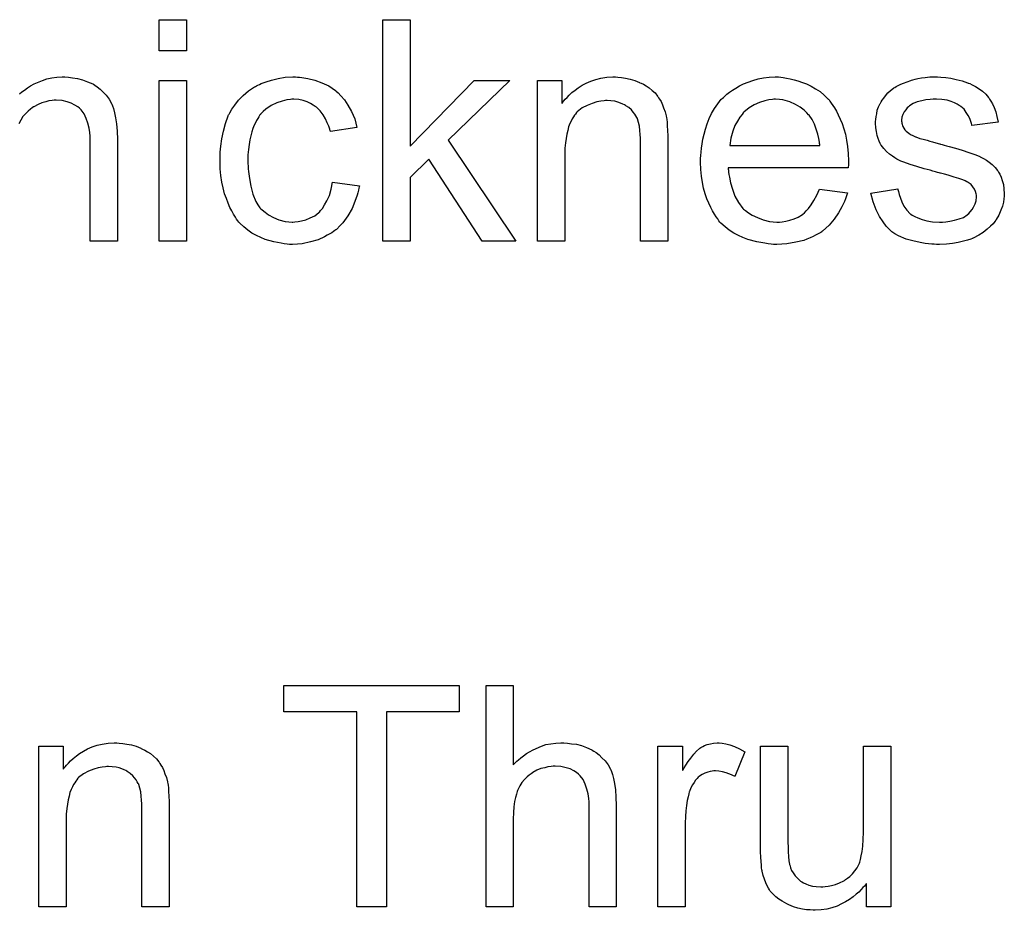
# Model space of a CAD drawing. Extents: x -1.6 to 9, y -2.8 to 5.2.
# Tile 151 of 197: x 5.432 to 5.788, y 2.883 to 3.205. Entities that reach past the tile are written whole.
import ezdxf

# ---------------------------------------------------------------- set-up
doc = ezdxf.new("R2010")
doc.units = 0
doc.layers.add('dfn6-15-57-c_document', color=1, linetype='CONTINUOUS')

msp = doc.modelspace()

# ---------------------------------------------------------------- linework, layer by layer
at = {"layer": 'dfn6-15-57-c_document', "color": 1}
for points in [[(5.492097, 3.193929), (5.482262, 3.193929), (5.482262, 3.205152), (5.492097, 3.205152), (5.492097, 3.193929)], [(5.572971, 3.159451), (5.596227, 3.183169), (5.609069, 3.183169), (5.586739, 3.161533), (5.611268, 3.125088), (5.599119, 3.125088), (5.579797, 3.154707), (5.572971, 3.148112), (5.572971, 3.125088), (5.563137, 3.125088), (5.563137, 3.205152), (5.572971, 3.205152), (5.572971, 3.159451)], [(5.431701, 3.17831), (5.432511, 3.179004), (5.433553, 3.179698), (5.434594, 3.180508), (5.435751, 3.181202), (5.437024, 3.181896), (5.440032, 3.183169), (5.441652, 3.183747), (5.443387, 3.184095), (5.445238, 3.184326), (5.44709, 3.184442), (5.448131, 3.184442), (5.449404, 3.184326), (5.450908, 3.184095), (5.452643, 3.183863), (5.454494, 3.1834), (5.456346, 3.182706), (5.458197, 3.181896), (5.458428, 3.181781), (5.459007, 3.181434), (5.459816, 3.180855), (5.460858, 3.180045), (5.461899, 3.179004), (5.463056, 3.177847), (5.464097, 3.176458), (5.465023, 3.174839), (5.465139, 3.174607), (5.46537, 3.174029), (5.465717, 3.172987), (5.466064, 3.171483), (5.466411, 3.169632), (5.466758, 3.167434), (5.46699, 3.164773), (5.467106, 3.161765), (5.467106, 3.125088), (5.457271, 3.125088), (5.457271, 3.16188), (5.457271, 3.161996), (5.457271, 3.162227), (5.457271, 3.162574), (5.457271, 3.163037), (5.457155, 3.16431), (5.456924, 3.16593), (5.456461, 3.167665), (5.455883, 3.169401), (5.455073, 3.171136), (5.454032, 3.172525), (5.453916, 3.17264), (5.453453, 3.173103), (5.452759, 3.173682), (5.451717, 3.17426), (5.450445, 3.174954), (5.448941, 3.175417), (5.44709, 3.17588), (5.445007, 3.175996), (5.444313, 3.175996), (5.443503, 3.17588), (5.442346, 3.175764), (5.441189, 3.175417), (5.4398, 3.17507), (5.438412, 3.174492), (5.436908, 3.173682), (5.436792, 3.173566), (5.436329, 3.173219), (5.435635, 3.172756), (5.434825, 3.172062), (5.4339, 3.171136), (5.432974, 3.170095), (5.432164, 3.168822), (5.43147, 3.167434)], [(5.532245, 3.184326), (5.532939, 3.184326), (5.533864, 3.18421), (5.536063, 3.183863), (5.538493, 3.183285), (5.541038, 3.182359), (5.543583, 3.181202), (5.546013, 3.179582), (5.546129, 3.179582), (5.546244, 3.179351), (5.546939, 3.178657), (5.54798, 3.177615), (5.549253, 3.176111), (5.550525, 3.17426), (5.551798, 3.171946), (5.552955, 3.169285), (5.553765, 3.166161), (5.544162, 3.164657), (5.544162, 3.164773), (5.544046, 3.164889), (5.54393, 3.165583), (5.543583, 3.166624), (5.543005, 3.167897), (5.542426, 3.169285), (5.541501, 3.170789), (5.540459, 3.172178), (5.539302, 3.173335), (5.539187, 3.17345), (5.538724, 3.173797), (5.537914, 3.17426), (5.536988, 3.174839), (5.535716, 3.175417), (5.534327, 3.17588), (5.532708, 3.176227), (5.530972, 3.176343), (5.530278, 3.176343), (5.529699, 3.176227), (5.528427, 3.176111), (5.526691, 3.175649), (5.52484, 3.17507), (5.522757, 3.174144), (5.52079, 3.172756), (5.519865, 3.171946), (5.518939, 3.171021), (5.518939, 3.170905), (5.518708, 3.170789), (5.518476, 3.170442), (5.518245, 3.169979), (5.517898, 3.169401), (5.517435, 3.168707), (5.517088, 3.167897), (5.516625, 3.166971), (5.516162, 3.165814), (5.515815, 3.164541), (5.515352, 3.163153), (5.515005, 3.161649), (5.514774, 3.160029), (5.514543, 3.158178), (5.514311, 3.156211), (5.514311, 3.154128), (5.514311, 3.154013), (5.514311, 3.153666), (5.514311, 3.152971), (5.514427, 3.152277), (5.514427, 3.151236), (5.514543, 3.150195), (5.51489, 3.147649), (5.515352, 3.144872), (5.516162, 3.14198), (5.517204, 3.139434), (5.517898, 3.138162), (5.518708, 3.13712), (5.518939, 3.136889), (5.519518, 3.136311), (5.520559, 3.135501), (5.521832, 3.134575), (5.523567, 3.133534), (5.525534, 3.132724), (5.527848, 3.132145), (5.529121, 3.13203), (5.530394, 3.131914), (5.530625, 3.131914), (5.531319, 3.13203), (5.532476, 3.132145), (5.533749, 3.132377), (5.535253, 3.132724), (5.536873, 3.133418), (5.538493, 3.134228), (5.539997, 3.135385), (5.540228, 3.135501), (5.540575, 3.136079), (5.541269, 3.136889), (5.542079, 3.138162), (5.542889, 3.139666), (5.543815, 3.141517), (5.544509, 3.143831), (5.544972, 3.146376), (5.55469, 3.145104), (5.55469, 3.144988), (5.554575, 3.144641), (5.554459, 3.144178), (5.554343, 3.143484), (5.554112, 3.142558), (5.553881, 3.141633), (5.553071, 3.139319), (5.552029, 3.136889), (5.550525, 3.134228), (5.548674, 3.131683), (5.547633, 3.130526), (5.546476, 3.129369), (5.54636, 3.129253), (5.546129, 3.129137), (5.545782, 3.128906), (5.545319, 3.128559), (5.54474, 3.128096), (5.54393, 3.127633), (5.543005, 3.12717), (5.542079, 3.126592), (5.539765, 3.12555), (5.536988, 3.124741), (5.53398, 3.124046), (5.532245, 3.123931), (5.530509, 3.123815), (5.529352, 3.123815), (5.528542, 3.123931), (5.527501, 3.124046), (5.526344, 3.124278), (5.525071, 3.124509), (5.523683, 3.124741), (5.520559, 3.125666), (5.519055, 3.12636), (5.517435, 3.127055), (5.515815, 3.12798), (5.514311, 3.129021), (5.512807, 3.130178), (5.511419, 3.131567), (5.511303, 3.131683), (5.511072, 3.131914), (5.510725, 3.132377), (5.510262, 3.132955), (5.509799, 3.133765), (5.509105, 3.134807), (5.508526, 3.135963), (5.507832, 3.137236), (5.507138, 3.13874), (5.506559, 3.140476), (5.505865, 3.142211), (5.505402, 3.144294), (5.50494, 3.146376), (5.504592, 3.148806), (5.504361, 3.151236), (5.504245, 3.153897), (5.504245, 3.154013), (5.504245, 3.15436), (5.504245, 3.154823), (5.504245, 3.155517), (5.504361, 3.156327), (5.504361, 3.157252), (5.504477, 3.158294), (5.504592, 3.159451), (5.50494, 3.161996), (5.505518, 3.164773), (5.506212, 3.16755), (5.507253, 3.170326), (5.507253, 3.170442), (5.507369, 3.170673), (5.507601, 3.171021), (5.507832, 3.171483), (5.508526, 3.172756), (5.509568, 3.17426), (5.510956, 3.175996), (5.512576, 3.177731), (5.514543, 3.179467), (5.516741, 3.180855), (5.516857, 3.180855), (5.517088, 3.180971), (5.517435, 3.181202), (5.517898, 3.181434), (5.518476, 3.181665), (5.519171, 3.182012), (5.520906, 3.182706), (5.522873, 3.183285), (5.525303, 3.183863), (5.527848, 3.184326), (5.530625, 3.184442), (5.531551, 3.184442), (5.532245, 3.184326)], [(5.648176, 3.184326), (5.649449, 3.18421), (5.650953, 3.183979), (5.652573, 3.183632), (5.654308, 3.183169), (5.655928, 3.182475), (5.656159, 3.182359), (5.656622, 3.182128), (5.657432, 3.181781), (5.658358, 3.181202), (5.659515, 3.180508), (5.660556, 3.179582), (5.661597, 3.178657), (5.662523, 3.1775), (5.662639, 3.177384), (5.66287, 3.176921), (5.663217, 3.176343), (5.663796, 3.175533), (5.664258, 3.174376), (5.664721, 3.173219), (5.6653, 3.171831), (5.665647, 3.170326), (5.665647, 3.170211), (5.665762, 3.169748), (5.665878, 3.169054), (5.665994, 3.168128), (5.665994, 3.16674), (5.66611, 3.16512), (5.666225, 3.163153), (5.666225, 3.160723), (5.666225, 3.125088), (5.656391, 3.125088), (5.656391, 3.16026), (5.656391, 3.160376), (5.656391, 3.160492), (5.656391, 3.161302), (5.656391, 3.162343), (5.656275, 3.163616), (5.656159, 3.16512), (5.655928, 3.166624), (5.655581, 3.168012), (5.655234, 3.169285), (5.655234, 3.169401), (5.655002, 3.169748), (5.654655, 3.170326), (5.654308, 3.171021), (5.65373, 3.171715), (5.653035, 3.172525), (5.65211, 3.173335), (5.651069, 3.174029), (5.650953, 3.174144), (5.650606, 3.174376), (5.649912, 3.174607), (5.649102, 3.174954), (5.648176, 3.175302), (5.647019, 3.175649), (5.645631, 3.175764), (5.644242, 3.17588), (5.643664, 3.17588), (5.643201, 3.175764), (5.642044, 3.175649), (5.64054, 3.175417), (5.63892, 3.174839), (5.637069, 3.174144), (5.635218, 3.173219), (5.633482, 3.171831), (5.633251, 3.171599), (5.632788, 3.171021), (5.632441, 3.170558), (5.632094, 3.169979), (5.631631, 3.169285), (5.631284, 3.168475), (5.630821, 3.16755), (5.630358, 3.166393), (5.630011, 3.16512), (5.629664, 3.163731), (5.629433, 3.162227), (5.629201, 3.160608), (5.62897, 3.158641), (5.62897, 3.156674), (5.62897, 3.125088), (5.619135, 3.125088), (5.619135, 3.183169), (5.627929, 3.183169), (5.627929, 3.174839), (5.628044, 3.174954), (5.628276, 3.175302), (5.628623, 3.175764), (5.629086, 3.176343), (5.62978, 3.177037), (5.63059, 3.177847), (5.631515, 3.178773), (5.632672, 3.179698), (5.633829, 3.180508), (5.635218, 3.181434), (5.636722, 3.182244), (5.638342, 3.182938), (5.640193, 3.183516), (5.642044, 3.183979), (5.644127, 3.184326), (5.646325, 3.184442), (5.647251, 3.184442), (5.648176, 3.184326)], [(5.707067, 3.184326), (5.707993, 3.18421), (5.70915, 3.183979), (5.710423, 3.183748), (5.711927, 3.183401), (5.713315, 3.183053), (5.714935, 3.182475), (5.716439, 3.181896), (5.718059, 3.181086), (5.719679, 3.180161), (5.721298, 3.17912), (5.722803, 3.177847), (5.724191, 3.176459), (5.724307, 3.176343), (5.724538, 3.176111), (5.724885, 3.175649), (5.725348, 3.174954), (5.725926, 3.174144), (5.726505, 3.173219), (5.727199, 3.172062), (5.727893, 3.170673), (5.728588, 3.169169), (5.729282, 3.16755), (5.72986, 3.165698), (5.730439, 3.163731), (5.730902, 3.161533), (5.731249, 3.159219), (5.73148, 3.156789), (5.731596, 3.154128), (5.731596, 3.154013), (5.731596, 3.15355), (5.731596, 3.15274), (5.73148, 3.151583), (5.688093, 3.151583), (5.688093, 3.151467), (5.688093, 3.15112), (5.688208, 3.150657), (5.688208, 3.149963), (5.688324, 3.149153), (5.688555, 3.148228), (5.688903, 3.146145), (5.689597, 3.143831), (5.690522, 3.141286), (5.691795, 3.138972), (5.693415, 3.136889), (5.69353, 3.136889), (5.693646, 3.136658), (5.69434, 3.136079), (5.695382, 3.135269), (5.69677, 3.134459), (5.698621, 3.133534), (5.700704, 3.132724), (5.703018, 3.132145), (5.704291, 3.13203), (5.705679, 3.131914), (5.706605, 3.131914), (5.707646, 3.13203), (5.708919, 3.132261), (5.710307, 3.132608), (5.711927, 3.133071), (5.713431, 3.133765), (5.714935, 3.134691), (5.715051, 3.134807), (5.715629, 3.135269), (5.716323, 3.135963), (5.717133, 3.136889), (5.718059, 3.138162), (5.7191, 3.139782), (5.720141, 3.141633), (5.721067, 3.143831), (5.731249, 3.142558), (5.731249, 3.142443), (5.731133, 3.142211), (5.731017, 3.141749), (5.730786, 3.141054), (5.730439, 3.14036), (5.730092, 3.139434), (5.729166, 3.137468), (5.728009, 3.135269), (5.726389, 3.132955), (5.724538, 3.130757), (5.722224, 3.128674), (5.722108, 3.128674), (5.721877, 3.128443), (5.72153, 3.128212), (5.721067, 3.127865), (5.720373, 3.127517), (5.719679, 3.12717), (5.718753, 3.126707), (5.717712, 3.126245), (5.716555, 3.125782), (5.715398, 3.125319), (5.712505, 3.124625), (5.709266, 3.124046), (5.705679, 3.123815), (5.704406, 3.123815), (5.703596, 3.123931), (5.702555, 3.124046), (5.701282, 3.124278), (5.699894, 3.124509), (5.69839, 3.124741), (5.69515, 3.125666), (5.693415, 3.12636), (5.691795, 3.127055), (5.69006, 3.12798), (5.68844, 3.129021), (5.686936, 3.130178), (5.685431, 3.131567), (5.685316, 3.131683), (5.685084, 3.131914), (5.684737, 3.132377), (5.684275, 3.133071), (5.683696, 3.133881), (5.683118, 3.134807), (5.682423, 3.135963), (5.681729, 3.137236), (5.681035, 3.13874), (5.680341, 3.14036), (5.679762, 3.142211), (5.679184, 3.144178), (5.678721, 3.146261), (5.678374, 3.148575), (5.678142, 3.151005), (5.678027, 3.15355), (5.678027, 3.153666), (5.678027, 3.154244), (5.678027, 3.154938), (5.678142, 3.15598), (5.678258, 3.157252), (5.678374, 3.158641), (5.678605, 3.16026), (5.678952, 3.16188), (5.679878, 3.165583), (5.680456, 3.167434), (5.681151, 3.169401), (5.682076, 3.171252), (5.683118, 3.172988), (5.684275, 3.174723), (5.685547, 3.176343), (5.685663, 3.176459), (5.685894, 3.17669), (5.686357, 3.177037), (5.686936, 3.177615), (5.68763, 3.178194), (5.688555, 3.178888), (5.689597, 3.179698), (5.690869, 3.180392), (5.692142, 3.181202), (5.693646, 3.181896), (5.695266, 3.182591), (5.697002, 3.183169), (5.698853, 3.183748), (5.70082, 3.184095), (5.702902, 3.184326), (5.7051, 3.184442), (5.706257, 3.184442), (5.707067, 3.184326)], [(5.765033, 3.184326), (5.766769, 3.18421), (5.76862, 3.183979), (5.770587, 3.183516), (5.772669, 3.183053), (5.774636, 3.182359), (5.774752, 3.182359), (5.774868, 3.182244), (5.775446, 3.182012), (5.776372, 3.181549), (5.777529, 3.180971), (5.778801, 3.180161), (5.780074, 3.179235), (5.781231, 3.178194), (5.782272, 3.177037), (5.782388, 3.176921), (5.782619, 3.176459), (5.783082, 3.175649), (5.783661, 3.174723), (5.784239, 3.173335), (5.784818, 3.171831), (5.785281, 3.170095), (5.785743, 3.168128), (5.77614, 3.166855), (5.77614, 3.167087), (5.776025, 3.16755), (5.775793, 3.16836), (5.775446, 3.169401), (5.774868, 3.170442), (5.774173, 3.171599), (5.773364, 3.172756), (5.772207, 3.173797), (5.772091, 3.173913), (5.771628, 3.174144), (5.770934, 3.174607), (5.769892, 3.17507), (5.768735, 3.175533), (5.767231, 3.175996), (5.76538, 3.176227), (5.763413, 3.176343), (5.762256, 3.176343), (5.761099, 3.176227), (5.759595, 3.176111), (5.758091, 3.175764), (5.756471, 3.175417), (5.754967, 3.174839), (5.753694, 3.174029), (5.753579, 3.173913), (5.753232, 3.173682), (5.752769, 3.173219), (5.752306, 3.172525), (5.751728, 3.171831), (5.751265, 3.170905), (5.750918, 3.169864), (5.750802, 3.168822), (5.750802, 3.168707), (5.750802, 3.168475), (5.750918, 3.168128), (5.750918, 3.167665), (5.751265, 3.166508), (5.751959, 3.165351), (5.752075, 3.165236), (5.75219, 3.16512), (5.752422, 3.164773), (5.752885, 3.164426), (5.753347, 3.164079), (5.754042, 3.163616), (5.754851, 3.163269), (5.755777, 3.162806), (5.755893, 3.162806), (5.756124, 3.16269), (5.756587, 3.162575), (5.757397, 3.162227), (5.758554, 3.16188), (5.760058, 3.161533), (5.760984, 3.161186), (5.762025, 3.160955), (5.763182, 3.160608), (5.764455, 3.16026), (5.76457, 3.16026), (5.764917, 3.160145), (5.765496, 3.160029), (5.76619, 3.159798), (5.767, 3.159566), (5.768041, 3.159335), (5.77024, 3.158641), (5.772669, 3.157947), (5.775099, 3.157137), (5.777297, 3.156327), (5.778223, 3.15598), (5.779033, 3.155633), (5.779264, 3.155517), (5.779727, 3.155285), (5.780421, 3.154938), (5.781462, 3.15436), (5.782504, 3.153666), (5.783545, 3.15274), (5.784586, 3.151699), (5.785512, 3.150542), (5.785628, 3.150426), (5.785859, 3.149963), (5.786322, 3.149269), (5.786785, 3.148228), (5.787132, 3.146955), (5.787595, 3.145567), (5.787826, 3.143947), (5.787942, 3.142096), (5.787942, 3.141864), (5.787942, 3.141286), (5.787826, 3.14036), (5.787595, 3.139087), (5.787248, 3.137699), (5.786669, 3.136195), (5.785975, 3.134459), (5.785049, 3.13284), (5.784934, 3.132608), (5.784471, 3.132145), (5.783892, 3.131336), (5.782967, 3.13041), (5.781694, 3.129369), (5.780306, 3.128212), (5.778686, 3.12717), (5.776719, 3.126129), (5.776603, 3.126129), (5.776487, 3.126013), (5.775793, 3.125782), (5.774636, 3.125435), (5.773132, 3.124972), (5.771281, 3.124509), (5.769198, 3.124162), (5.767, 3.123931), (5.764455, 3.123815), (5.763413, 3.123815), (5.762603, 3.123931), (5.761678, 3.123931), (5.760521, 3.124046), (5.759364, 3.124162), (5.758091, 3.124394), (5.755314, 3.124972), (5.752422, 3.125782), (5.749645, 3.126939), (5.748372, 3.127633), (5.747215, 3.128443), (5.7471, 3.128559), (5.746984, 3.128674), (5.74629, 3.129369), (5.745248, 3.13041), (5.744091, 3.13203), (5.742819, 3.133997), (5.741546, 3.136311), (5.740505, 3.139203), (5.739695, 3.142443), (5.749414, 3.143947), (5.749414, 3.143831), (5.749414, 3.143715), (5.749645, 3.143021), (5.749876, 3.141864), (5.750339, 3.140591), (5.750918, 3.139203), (5.751612, 3.137699), (5.752653, 3.136195), (5.753926, 3.134922), (5.754157, 3.134807), (5.75462, 3.134459), (5.755546, 3.133997), (5.756703, 3.133418), (5.758207, 3.13284), (5.759942, 3.132377), (5.762025, 3.13203), (5.764455, 3.131914), (5.765612, 3.131914), (5.766769, 3.13203), (5.768273, 3.132261), (5.769892, 3.132608), (5.771628, 3.133071), (5.773132, 3.133649), (5.77452, 3.134575), (5.774636, 3.134691), (5.775099, 3.135038), (5.775562, 3.135616), (5.776256, 3.136426), (5.776834, 3.137352), (5.777413, 3.138509), (5.77776, 3.139666), (5.777876, 3.141054), (5.777876, 3.14117), (5.777876, 3.141633), (5.77776, 3.142211), (5.777529, 3.143021), (5.777182, 3.143831), (5.776603, 3.144641), (5.775909, 3.145567), (5.774868, 3.146261), (5.774752, 3.146376), (5.774405, 3.146492), (5.773826, 3.146839), (5.772901, 3.147186), (5.771512, 3.147649), (5.770702, 3.147996), (5.769777, 3.148228), (5.768735, 3.148575), (5.767578, 3.148922), (5.766306, 3.149269), (5.764802, 3.149616), (5.764686, 3.149616), (5.764339, 3.149732), (5.76376, 3.149847), (5.763066, 3.150079), (5.762141, 3.15031), (5.761099, 3.150657), (5.758901, 3.151236), (5.756356, 3.152046), (5.753926, 3.15274), (5.751612, 3.15355), (5.750571, 3.154013), (5.749761, 3.15436), (5.749529, 3.154476), (5.749066, 3.154707), (5.748372, 3.15517), (5.747447, 3.155748), (5.746405, 3.156558), (5.745364, 3.157484), (5.744323, 3.158525), (5.743397, 3.159798), (5.743282, 3.159913), (5.74305, 3.160376), (5.742703, 3.161186), (5.742356, 3.162112), (5.742009, 3.163269), (5.741662, 3.164657), (5.74143, 3.166046), (5.741315, 3.167665), (5.741315, 3.167897), (5.741315, 3.16836), (5.74143, 3.169054), (5.741546, 3.170095), (5.741777, 3.171136), (5.742009, 3.172409), (5.742472, 3.173566), (5.74305, 3.174839), (5.743166, 3.174954), (5.743397, 3.175417), (5.743744, 3.175996), (5.744323, 3.176806), (5.745017, 3.177615), (5.745827, 3.178657), (5.746752, 3.179582), (5.747909, 3.180392), (5.748025, 3.180508), (5.748372, 3.180624), (5.748835, 3.180971), (5.749529, 3.181318), (5.750455, 3.181781), (5.751496, 3.182244), (5.752769, 3.182706), (5.754157, 3.183169), (5.754389, 3.183285), (5.754851, 3.183401), (5.755661, 3.183632), (5.756703, 3.183863), (5.757975, 3.184095), (5.759364, 3.18421), (5.760984, 3.184442), (5.76376, 3.184442), (5.765033, 3.184326)], [(5.492097, 3.125088), (5.482262, 3.125088), (5.482262, 3.183169), (5.492097, 3.183169), (5.492097, 3.125088)], [(5.705216, 3.176343), (5.704522, 3.176343), (5.704059, 3.176227), (5.702787, 3.176111), (5.701282, 3.175764), (5.699431, 3.175186), (5.697464, 3.174376), (5.695613, 3.173219), (5.693762, 3.171715), (5.69353, 3.171483), (5.693068, 3.170905), (5.692258, 3.169864), (5.691448, 3.168475), (5.690522, 3.166855), (5.689712, 3.164773), (5.689018, 3.162343), (5.688671, 3.159682), (5.721183, 3.159682), (5.721183, 3.159798), (5.721183, 3.160029), (5.721067, 3.160376), (5.721067, 3.160839), (5.720836, 3.162227), (5.720489, 3.163731), (5.71991, 3.165583), (5.719332, 3.167318), (5.718406, 3.169054), (5.717365, 3.170558), (5.717365, 3.170673), (5.717133, 3.170789), (5.716555, 3.171483), (5.715514, 3.172409), (5.714125, 3.17345), (5.71239, 3.174492), (5.710307, 3.175417), (5.707877, 3.176111), (5.706605, 3.176227), (5.705216, 3.176343)], [(5.590789, 2.9548), (5.564409, 2.9548), (5.564409, 2.884223), (5.553765, 2.884223), (5.553765, 2.9548), (5.527385, 2.9548), (5.527385, 2.964288), (5.590789, 2.964288), (5.590789, 2.9548)], [(5.610342, 2.935594), (5.610458, 2.93571), (5.610689, 2.935941), (5.611036, 2.936288), (5.611615, 2.936867), (5.612193, 2.937445), (5.613003, 2.93814), (5.614045, 2.938834), (5.615086, 2.939644), (5.616243, 2.940338), (5.617516, 2.941032), (5.620524, 2.942305), (5.622144, 2.942883), (5.623879, 2.94323), (5.62573, 2.943462), (5.627582, 2.943577), (5.628623, 2.943577), (5.629895, 2.943462), (5.6314, 2.94323), (5.633135, 2.942999), (5.634986, 2.942536), (5.636837, 2.941842), (5.638689, 2.941032), (5.63892, 2.940916), (5.639499, 2.940569), (5.640309, 2.939991), (5.64135, 2.939181), (5.642391, 2.93814), (5.643548, 2.936983), (5.644589, 2.935594), (5.645515, 2.933974), (5.645631, 2.933743), (5.645862, 2.933164), (5.646209, 2.932123), (5.646556, 2.930619), (5.646903, 2.928768), (5.647251, 2.92657), (5.647482, 2.923909), (5.647598, 2.9209), (5.647598, 2.884223), (5.637763, 2.884223), (5.637763, 2.921016), (5.637763, 2.921132), (5.637763, 2.921363), (5.637763, 2.92171), (5.637763, 2.922173), (5.637647, 2.923446), (5.637416, 2.925066), (5.636953, 2.926801), (5.636375, 2.928537), (5.635565, 2.930272), (5.634524, 2.93166), (5.634408, 2.931776), (5.633945, 2.932239), (5.633251, 2.932817), (5.632209, 2.933396), (5.630937, 2.93409), (5.629433, 2.934553), (5.627582, 2.935016), (5.625499, 2.935131), (5.624805, 2.935131), (5.623995, 2.935016), (5.622838, 2.9349), (5.621681, 2.934553), (5.620292, 2.934206), (5.618904, 2.933627), (5.6174, 2.932817), (5.617284, 2.932702), (5.616821, 2.932355), (5.616127, 2.931892), (5.615317, 2.931198), (5.614392, 2.930272), (5.613466, 2.929231), (5.612656, 2.927958), (5.611962, 2.92657), (5.611846, 2.926338), (5.611731, 2.925875), (5.611499, 2.92495), (5.611152, 2.923793), (5.610805, 2.922289), (5.610574, 2.920438), (5.610458, 2.918355), (5.610342, 2.915925), (5.610342, 2.884223), (5.600508, 2.884223), (5.600508, 2.964288), (5.610342, 2.964288), (5.610342, 2.935594)], [(5.4678, 2.943462), (5.469073, 2.943346), (5.470577, 2.943115), (5.472196, 2.942768), (5.473932, 2.942305), (5.475552, 2.941611), (5.475783, 2.941495), (5.476246, 2.941264), (5.477056, 2.940916), (5.477981, 2.940338), (5.479138, 2.939644), (5.48018, 2.938718), (5.481221, 2.937793), (5.482147, 2.936635), (5.482262, 2.93652), (5.482494, 2.936057), (5.482841, 2.935479), (5.483419, 2.934669), (5.483882, 2.933512), (5.484345, 2.932355), (5.484923, 2.930966), (5.48527, 2.929462), (5.48527, 2.929346), (5.485386, 2.928884), (5.485502, 2.928189), (5.485618, 2.927264), (5.485618, 2.925875), (5.485733, 2.924256), (5.485849, 2.922289), (5.485849, 2.919859), (5.485849, 2.884223), (5.476015, 2.884223), (5.476015, 2.919396), (5.476015, 2.919512), (5.476015, 2.919628), (5.476015, 2.920438), (5.476015, 2.921479), (5.475899, 2.922751), (5.475783, 2.924256), (5.475552, 2.92576), (5.475205, 2.927148), (5.474858, 2.928421), (5.474858, 2.928537), (5.474626, 2.928884), (5.474279, 2.929462), (5.473932, 2.930156), (5.473353, 2.930851), (5.472659, 2.93166), (5.471734, 2.93247), (5.470692, 2.933164), (5.470577, 2.93328), (5.47023, 2.933512), (5.469535, 2.933743), (5.468725, 2.93409), (5.4678, 2.934437), (5.466643, 2.934784), (5.465254, 2.9349), (5.463866, 2.935016), (5.463288, 2.935016), (5.462825, 2.9349), (5.461668, 2.934784), (5.460164, 2.934553), (5.458544, 2.933974), (5.456693, 2.93328), (5.454841, 2.932354), (5.453106, 2.930966), (5.452874, 2.930735), (5.452412, 2.930156), (5.452065, 2.929693), (5.451717, 2.929115), (5.451255, 2.928421), (5.450908, 2.927611), (5.450445, 2.926685), (5.449982, 2.925528), (5.449635, 2.924256), (5.449288, 2.922867), (5.449056, 2.921363), (5.448825, 2.919743), (5.448594, 2.917776), (5.448594, 2.915809), (5.448594, 2.884223), (5.438759, 2.884223), (5.438759, 2.942305), (5.447552, 2.942305), (5.447552, 2.933974), (5.447668, 2.93409), (5.447899, 2.934437), (5.448247, 2.9349), (5.448709, 2.935478), (5.449404, 2.936173), (5.450213, 2.936983), (5.451139, 2.937908), (5.452296, 2.938834), (5.453453, 2.939644), (5.454841, 2.940569), (5.456346, 2.941379), (5.457965, 2.942073), (5.459816, 2.942652), (5.461668, 2.943115), (5.46375, 2.943462), (5.465949, 2.943577), (5.466874, 2.943577), (5.4678, 2.943462)], [(5.685894, 2.943462), (5.687167, 2.94323), (5.688671, 2.942768), (5.690291, 2.942189), (5.692142, 2.941379), (5.694109, 2.940338), (5.690522, 2.931313), (5.690407, 2.931429), (5.689944, 2.93166), (5.68925, 2.932008), (5.688324, 2.932355), (5.687283, 2.932702), (5.68601, 2.933049), (5.684737, 2.93328), (5.683465, 2.933396), (5.682886, 2.933396), (5.682308, 2.93328), (5.681498, 2.933164), (5.680688, 2.932933), (5.679646, 2.932586), (5.678605, 2.932123), (5.67768, 2.931429), (5.677564, 2.931313), (5.677217, 2.931082), (5.67687, 2.930619), (5.676291, 2.930041), (5.675713, 2.929231), (5.675134, 2.928305), (5.674556, 2.927264), (5.674093, 2.925991), (5.673977, 2.92576), (5.673861, 2.925066), (5.67363, 2.924024), (5.673283, 2.922636), (5.672936, 2.9209), (5.672704, 2.918933), (5.672589, 2.916851), (5.672473, 2.914537), (5.672473, 2.884223), (5.662639, 2.884223), (5.662639, 2.942305), (5.671547, 2.942305), (5.671547, 2.933512), (5.671663, 2.933627), (5.672126, 2.934437), (5.672704, 2.935479), (5.67363, 2.936751), (5.674556, 2.938024), (5.675597, 2.939412), (5.676638, 2.940569), (5.67768, 2.941495), (5.677795, 2.941611), (5.678142, 2.941842), (5.678837, 2.942189), (5.679531, 2.942536), (5.680456, 2.942883), (5.681613, 2.94323), (5.68277, 2.943462), (5.684043, 2.943577), (5.684853, 2.943577), (5.685894, 2.943462)], [(5.746868, 2.884223), (5.738075, 2.884223), (5.738075, 2.892669), (5.737959, 2.892554), (5.737728, 2.892207), (5.737381, 2.891744), (5.736802, 2.891165), (5.736108, 2.890471), (5.735298, 2.889546), (5.734373, 2.888736), (5.733216, 2.88781), (5.731943, 2.886885), (5.730555, 2.886075), (5.72905, 2.885265), (5.727431, 2.884455), (5.725579, 2.883876), (5.723728, 2.883414), (5.721646, 2.883066), (5.719563, 2.882951), (5.718753, 2.882951), (5.717712, 2.883066), (5.716439, 2.883182), (5.714935, 2.883414), (5.713315, 2.883761), (5.711695, 2.884223), (5.70996, 2.884918), (5.709729, 2.885033), (5.709266, 2.885265), (5.708456, 2.885727), (5.70753, 2.886306), (5.706373, 2.887), (5.705332, 2.88781), (5.704291, 2.888736), (5.703365, 2.889777), (5.703249, 2.889893), (5.703018, 2.890356), (5.702671, 2.890934), (5.702208, 2.89186), (5.70163, 2.892901), (5.701167, 2.894174), (5.700704, 2.895562), (5.700357, 2.897066), (5.700357, 2.897182), (5.700241, 2.897645), (5.700125, 2.898339), (5.700125, 2.899264), (5.70001, 2.900653), (5.699894, 2.902157), (5.699778, 2.904124), (5.699778, 2.906322), (5.699778, 2.942305), (5.709613, 2.942305), (5.709613, 2.910024), (5.709613, 2.909909), (5.709613, 2.909677), (5.709613, 2.90933), (5.709613, 2.908752), (5.709613, 2.907479), (5.709729, 2.905859), (5.709729, 2.904124), (5.709844, 2.902388), (5.70996, 2.900884), (5.710191, 2.899611), (5.710191, 2.899496), (5.710423, 2.899033), (5.710654, 2.898339), (5.711001, 2.897413), (5.71158, 2.896488), (5.712274, 2.895446), (5.713084, 2.894521), (5.714125, 2.893595), (5.714241, 2.893479), (5.714704, 2.893248), (5.715282, 2.892901), (5.716208, 2.892554), (5.717249, 2.892091), (5.718522, 2.891744), (5.71991, 2.891512), (5.72153, 2.891397), (5.72234, 2.891397), (5.72315, 2.891512), (5.724191, 2.891628), (5.725464, 2.891975), (5.726852, 2.892322), (5.728356, 2.892901), (5.72986, 2.893595), (5.730092, 2.893711), (5.730555, 2.894058), (5.731249, 2.894521), (5.732059, 2.895215), (5.732984, 2.89614), (5.73391, 2.897182), (5.73472, 2.898339), (5.735414, 2.899727), (5.73553, 2.899959), (5.735645, 2.900421), (5.735877, 2.901347), (5.736224, 2.90262), (5.736571, 2.90424), (5.736802, 2.906206), (5.736918, 2.90852), (5.737034, 2.911182), (5.737034, 2.942305), (5.746868, 2.942305), (5.746868, 2.884223)]]:
    msp.add_lwpolyline(points, dxfattribs=at)

doc.saveas('drawing.dxf')
